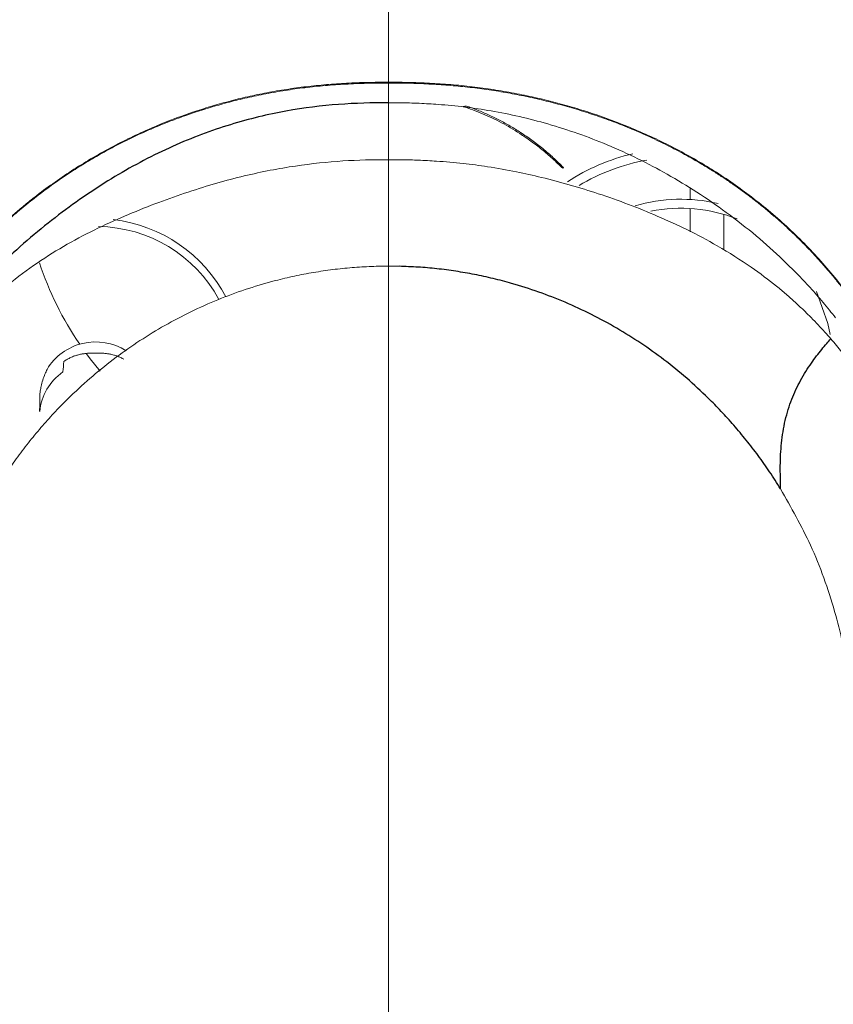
# Model space of a CAD drawing. Header units: millimetres. Extents: x 6 to 425, y 6 to 273.
# Tile 11 of 103: x 165.31 to 166.51, y 124.67 to 126.13. Entities that reach past the tile are written whole.
import ezdxf

# ---------------------------------------------------------------- set-up
doc = ezdxf.new("R2010")
doc.units = ezdxf.units.MM

msp = doc.modelspace()

# ---------------------------------------------------------------- linework, layer by layer
at = {"color": 144, "linetype": 'Continuous', "lineweight": 18}
for p, q in [((166.3029, 125.8654), (166.3029, 125.882)), ((166.3029, 125.8177), (166.3029, 125.8522)), ((166.3529, 125.8435), (166.3529, 125.7907)), ((165.8561, 125.7668), (165.8561, 123.2616))]:
    msp.add_line(p, q, dxfattribs=at)
at = {"color": 7, "linetype": 'Continuous', "lineweight": 25}
msp.add_line((166.4368, 125.437), (166.4367, 125.4371), dxfattribs=at)
at = {"color": 144, "linetype": 'Continuous', "lineweight": 18, "flags": 128}
for points in [[(166.5099, 125.6655), (166.5067, 125.6821), (166.4897, 125.7293)], [(165.4293, 125.6113), (165.4148, 125.6294), (165.4093, 125.6368)]]:
    msp.add_lwpolyline(points, dxfattribs=at)
at = {"color": 144, "linetype": 'Continuous', "lineweight": 18}
for centre, radius, start, end in [((166.289, 125.634), 0.3076, 103.3565, 123.0862), ((166.2891, 125.637), 0.2911, 99.9796, 121.1944), ((166.2895, 125.6201), 0.2457, 77.1403, 106.1006), ((166.2895, 125.6266), 0.2259, 68.4232, 101.4597), ((165.4237, 125.6204), 0.2167, 27.7126, 83.3289), ((165.4235, 125.6186), 0.207, 28.5931, 89.0175), ((165.8029, 125.926), 0.4884, 198.4114, 214.2342), ((165.4228, 125.5706), 0.0841, 57.6119, 148.9213), ((165.4224, 125.5565), 0.0835, 119.7241, 123.9533), ((165.4213, 125.5433), 0.0818, 125.1784, 174.2359)]:
    msp.add_arc(centre, radius, start, end, dxfattribs=at)
for points, knots in [([(166.4995, 121.6238), (166.5916, 121.6223), (166.7801, 121.6194), (167.0644, 121.6074), (167.3527, 121.6069), (167.5965, 121.6198), (167.7923, 121.6596), (167.9376, 121.719), (168.0717, 121.803), (168.1909, 121.9099), (168.29, 122.0362), (168.3666, 122.1777), (168.4192, 122.33), (168.4619, 122.6381), (168.4687, 123.0989), (168.4682, 123.7093), (168.4493, 124.3199), (168.4377, 125.3389), (168.4358, 126.2768), (168.4476, 127.1337), (168.4623, 127.5012), (168.4728, 127.8687), (168.4675, 128.2357), (168.4513, 128.532), (168.4093, 128.7546), (168.3519, 128.9), (168.2713, 129.0337), (168.1696, 129.1522), (168.0492, 129.2516), (167.9141, 129.3297), (167.7676, 129.3841), (167.5784, 129.4174), (167.3502, 129.4236), (167.0864, 129.4175), (166.5623, 129.4081), (166.056, 129.4067), (165.5674, 129.4173), (165.3568, 129.4292), (165.1465, 129.4341), (164.9375, 129.4224), (164.7491, 129.3875), (164.5866, 129.3263), (164.4519, 129.2472), (164.3327, 129.1464), (164.2317, 129.0274), (164.1527, 128.8928), (164.0956, 128.746), (164.0681, 128.5891), (164.0635, 128.4289), (164.0687, 127.9108), (164.0641, 127.0349), (164.0627, 125.6172), (164.0756, 124.501), (164.0588, 123.6862), (164.04, 123.3578), (164.0279, 123.0295), (164.0363, 122.7023), (164.0658, 122.4329), (164.1214, 122.2261), (164.1885, 122.0843), (164.2771, 121.9562), (164.3846, 121.845), (164.5094, 121.7534), (164.6607, 121.6776), (164.8377, 121.6272), (165.0282, 121.6024), (165.154, 121.6016), (165.2138, 121.6013)], [0, 0, 0, 0, 0.01288, 0.026346, 0.039777, 0.05318, 0.060389, 0.067598, 0.074997, 0.082397, 0.089864, 0.097331, 0.104793, 0.112255, 0.140675, 0.169121, 0.197596, 0.226056, 0.311565, 0.328689, 0.34584, 0.362976, 0.38007, 0.397146, 0.404385, 0.411625, 0.418867, 0.426108, 0.433348, 0.440588, 0.447827, 0.455067, 0.467346, 0.479653, 0.491961, 0.540617, 0.550414, 0.560274, 0.570094, 0.579813, 0.589493, 0.596735, 0.603978, 0.611217, 0.618456, 0.625695, 0.632935, 0.640351, 0.64783, 0.655316, 0.712781, 0.770246, 0.853501, 0.868798, 0.884151, 0.899472, 0.914701, 0.929892, 0.937212, 0.944532, 0.951707, 0.958881, 0.966061, 0.973241, 0.982429, 0.991642, 1, 1, 1, 1]), ([(164.1656, 128.0896), (164.1657, 128.0946), (164.1702, 128.2621), (164.1864, 128.4737), (164.2332, 128.7207), (164.2832, 128.8439), (164.3524, 128.957), (164.4396, 129.0571), (164.5426, 129.1409), (164.6579, 129.2064), (164.7828, 129.2516), (164.9364, 129.2783), (165.1152, 129.2786), (165.5617, 129.2693), (166.0462, 129.2769), (166.5513, 129.2733), (166.832, 129.2793), (167.0958, 129.2903), (167.3594, 129.2909), (167.5792, 129.2791), (167.7521, 129.2441), (167.8752, 129.1942), (167.9882, 129.1246), (168.0882, 129.0372), (168.1717, 128.934), (168.2369, 128.8185), (168.2822, 128.6935), (168.3135, 128.4979), (168.3177, 128.2342), (168.3102, 127.9058), (168.2839, 126.3717), (168.2813, 124.8368), (168.3108, 123.3015), (168.3195, 122.9715), (168.314, 122.7092), (168.2812, 122.5186), (168.2373, 122.4017), (168.175, 122.2938), (168.0955, 122.1977), (168.0009, 122.1166), (167.8941, 122.0522), (167.7779, 122.0068), (167.627, 121.9765), (167.4438, 121.9752), (167.1269, 121.9835), (166.88, 121.9815), (166.7037, 121.9801)], [0, 0, 0, 0, 0.001147, 0.038112, 0.048125, 0.058139, 0.068153, 0.078168, 0.08818, 0.098193, 0.108205, 0.118218, 0.133481, 0.148772, 0.219817, 0.243624, 0.263632, 0.283667, 0.303649, 0.323586, 0.333598, 0.343611, 0.353627, 0.363643, 0.373657, 0.383671, 0.393685, 0.403699, 0.428579, 0.453508, 0.478438, 0.777459, 0.802522, 0.827583, 0.852581, 0.861997, 0.871412, 0.880817, 0.890221, 0.899626, 0.909031, 0.918441, 0.927851, 0.943873, 0.95994, 1, 1, 1, 1]), ([(164.1811, 122.5643), (164.1811, 123.9482), (164.1811, 125.3321), (164.1811, 127.0619), (164.1811, 127.5809), (164.1811, 128.1431), (164.1811, 128.3809), (164.1811, 128.4458), (164.1811, 128.4782), (164.181, 128.489), (164.1813, 128.5107), (164.1816, 128.5215), (164.1844, 128.5755), (164.1901, 128.6187), (164.2018, 128.6727), (164.2044, 128.6835), (164.21, 128.7051), (164.2131, 128.7159), (164.2229, 128.7481), (164.2303, 128.7691), (164.255, 128.831), (164.2748, 128.8706), (164.3094, 128.9277), (164.3218, 128.9464), (164.3482, 128.9827), (164.362, 129.0001), (164.4055, 129.0506), (164.4371, 129.0817), (164.4884, 129.1244), (164.5061, 129.138), (164.5429, 129.1638), (164.5617, 129.1758), (164.6193, 129.2094), (164.6592, 129.2285), (164.7216, 129.2522), (164.7427, 129.2593), (164.7859, 129.2717), (164.8076, 129.277), (164.873, 129.29), (164.9171, 129.2951), (164.9726, 129.2969), (164.9838, 129.2969), (165.0061, 129.2969), (165.0395, 129.2969), (165.4297, 129.2969), (166.1656, 129.2969), (166.9683, 129.2969), (167.4143, 129.2969), (167.5146, 129.2969), (167.5258, 129.297), (167.5481, 129.2965), (167.5592, 129.2961), (167.5927, 129.294), (167.615, 129.2917), (167.6811, 129.282), (167.7242, 129.272), (167.7873, 129.2518), (167.8082, 129.2442), (167.8493, 129.2272), (167.8697, 129.2178), (167.9291, 129.1872), (167.9667, 129.1637), (168.0198, 129.1241), (168.0371, 129.1102), (168.0704, 129.0808), (168.0866, 129.0652), (168.133, 129.0169), (168.1609, 128.9826), (168.1983, 128.9279), (168.2101, 128.9091), (168.2321, 128.8705), (168.2424, 128.8505), (168.2706, 128.7898), (168.2858, 128.7482), (168.3035, 128.6843), (168.3085, 128.6628), (168.3168, 128.6192), (168.32, 128.597), (168.3247, 128.5525), (168.3261, 128.5303), (168.3268, 128.4969), (168.3268, 128.4857), (168.3268, 128.4635), (168.3268, 128.2743), (168.3268, 127.7289), (168.3268, 126.4822), (168.3268, 125.0575), (168.3268, 123.8109), (168.3268, 123.1876), (168.3268, 122.876), (168.3268, 122.7201), (168.3268, 122.6422), (168.3268, 122.6033), (168.3268, 122.5838), (168.3268, 122.574), (168.3268, 122.5699), (168.3268, 122.5671), (168.3268, 122.5657), (168.3268, 122.5643)], [0, 0, 0, 0, 0.25, 0.25, 0.3125, 0.34375, 0.351563, 0.355469, 0.355469, 0.357422, 0.357422, 0.359375, 0.359375, 0.367188, 0.367188, 0.369141, 0.369141, 0.371094, 0.371094, 0.375, 0.375, 0.382813, 0.382813, 0.386719, 0.386719, 0.390625, 0.390625, 0.398438, 0.398438, 0.402344, 0.402344, 0.40625, 0.40625, 0.414063, 0.414063, 0.417969, 0.417969, 0.421875, 0.421875, 0.429688, 0.429688, 0.431641, 0.431641, 0.433594, 0.4375, 0.5, 0.5625, 0.578125, 0.578125, 0.580078, 0.580078, 0.582031, 0.582031, 0.585938, 0.585938, 0.59375, 0.59375, 0.597656, 0.597656, 0.601563, 0.601563, 0.609375, 0.609375, 0.613281, 0.613281, 0.617188, 0.617188, 0.625, 0.625, 0.628906, 0.628906, 0.632813, 0.632813, 0.640625, 0.640625, 0.644531, 0.644531, 0.648438, 0.648438, 0.652344, 0.652344, 0.654297, 0.654297, 0.65625, 0.6875, 0.75, 0.875, 0.9375, 0.96875, 0.984375, 0.992188, 0.996094, 0.998047, 0.999023, 0.999512, 0.999756, 0.999756, 1, 1, 1, 1]), ([(165.8561, 126.2585), (165.8561, 126.2203), (165.8561, 126.1828), (165.8561, 126.1096), (165.8561, 126.074), (165.8561, 126.0391)], [0, 0, 0, 0, 0.5, 0.5, 1, 1, 1, 1]), ([(165.073, 125.5226), (165.0757, 125.5286), (165.0808, 125.5404), (165.0891, 125.5581), (165.0976, 125.5756), (165.1064, 125.5929), (165.1155, 125.61), (165.125, 125.6269), (165.1348, 125.6436), (165.1449, 125.66), (165.1553, 125.6761), (165.166, 125.692), (165.1771, 125.7076), (165.1885, 125.7229), (165.2001, 125.7379), (165.2121, 125.7526), (165.2244, 125.7669), (165.237, 125.7809), (165.2499, 125.7946), (165.263, 125.8079), (165.2764, 125.8209), (165.2901, 125.8335), (165.304, 125.8458), (165.3182, 125.8576), (165.3447, 125.8788), (165.3853, 125.9079), (165.4429, 125.942), (165.5028, 125.9711), (165.5534, 125.9906), (165.5925, 126.0031), (165.6198, 126.0108), (165.6477, 126.0177), (165.6762, 126.0236), (165.7051, 126.0286), (165.7345, 126.0326), (165.7643, 126.0356), (165.7944, 126.0377), (165.8251, 126.0389), (165.8457, 126.039), (165.8561, 126.0391)], [0, 0, 0, 0, 0.02493, 0.049703, 0.074306, 0.098726, 0.122947, 0.14696, 0.17075, 0.194307, 0.217621, 0.24068, 0.263476, 0.285999, 0.308241, 0.330196, 0.351855, 0.373213, 0.394264, 0.415003, 0.435425, 0.455528, 0.475307, 0.494762, 0.513888, 0.581405, 0.645732, 0.706614, 0.763931, 0.787415, 0.810985, 0.83457, 0.858117, 0.8816, 0.905024, 0.928437, 0.951941, 0.975708, 1, 1, 1, 1]), ([(165.8561, 126.0378), (165.8507, 126.0378), (165.84, 126.0378), (165.8241, 126.0375), (165.8084, 126.037), (165.7929, 126.0362), (165.7776, 126.0353), (165.7624, 126.0341), (165.7474, 126.0326), (165.7326, 126.031), (165.7178, 126.0291), (165.7033, 126.0269), (165.6889, 126.0245), (165.6747, 126.0219), (165.6607, 126.0191), (165.6469, 126.0161), (165.6378, 126.0139), (165.6333, 126.0128)], [0, 0, 0, 0, 0.070866, 0.140511, 0.209192, 0.277116, 0.344448, 0.411314, 0.47781, 0.544001, 0.60993, 0.675618, 0.741066, 0.806262, 0.871177, 0.935773, 1, 1, 1, 1]), ([(165.8561, 126.0391), (165.8616, 126.0391), (165.8725, 126.039), (165.8888, 126.0387), (165.9049, 126.0382), (165.9209, 126.0374), (165.9368, 126.0364), (165.9526, 126.0352), (165.9683, 126.0337), (165.984, 126.0319), (165.9997, 126.0298), (166.0153, 126.0275), (166.0308, 126.0249), (166.0462, 126.0221), (166.0615, 126.019), (166.0766, 126.0156), (166.0917, 126.0121), (166.1065, 126.0082), (166.1211, 126.0042), (166.1356, 126), (166.167, 125.9901), (166.215, 125.9725), (166.2769, 125.944), (166.3361, 125.9103), (166.3827, 125.8782), (166.4187, 125.8495), (166.4459, 125.8257), (166.472, 125.8005), (166.4968, 125.774), (166.5204, 125.7462), (166.5426, 125.7172), (166.5635, 125.687), (166.5831, 125.6559), (166.6013, 125.6237), (166.6181, 125.5907), (166.6338, 125.557), (166.6431, 125.5341), (166.6478, 125.5226)], [0, 0, 0, 0, 0.012706, 0.025236, 0.037647, 0.049985, 0.062285, 0.074575, 0.086875, 0.0992, 0.111559, 0.123955, 0.136389, 0.148859, 0.161358, 0.17388, 0.186413, 0.198947, 0.211469, 0.223966, 0.236423, 0.294248, 0.35537, 0.419568, 0.486555, 0.523644, 0.561868, 0.601214, 0.641665, 0.683194, 0.725767, 0.769339, 0.813859, 0.859262, 0.905477, 0.95242, 1, 1, 1, 1]), ([(166.083, 126.0128), (166.0786, 126.0139), (166.0699, 126.0159), (166.0565, 126.0187), (166.043, 126.0214), (166.0293, 126.0239), (166.0155, 126.0262), (166.0016, 126.0283), (165.9876, 126.0302), (165.9734, 126.0318), (165.9592, 126.0333), (165.9449, 126.0345), (165.9304, 126.0356), (165.9159, 126.0364), (165.9012, 126.0371), (165.8863, 126.0375), (165.8713, 126.0378), (165.8612, 126.0378), (165.8561, 126.0378)], [0, 0, 0, 0, 0.060916, 0.122121, 0.183559, 0.245182, 0.306947, 0.368827, 0.430802, 0.492872, 0.555051, 0.617376, 0.679907, 0.742732, 0.805972, 0.869787, 0.934379, 1, 1, 1, 1]), ([(165.6333, 126.0128), (165.6291, 126.0118), (165.6207, 126.0097), (165.608, 126.0062), (165.5954, 126.0026), (165.5828, 125.9988), (165.5702, 125.9947), (165.5577, 125.9904), (165.5451, 125.9859), (165.5327, 125.9812), (165.5202, 125.9762), (165.5078, 125.9711), (165.4955, 125.9657), (165.4833, 125.9601), (165.4712, 125.9543), (165.4591, 125.9483), (165.4472, 125.9421), (165.4354, 125.9357), (165.4237, 125.9291), (165.4121, 125.9223), (165.4007, 125.9154), (165.3932, 125.9106), (165.3895, 125.9082)], [0, 0, 0, 0, 0.044895, 0.090325, 0.136298, 0.182819, 0.229892, 0.277518, 0.325697, 0.374428, 0.423708, 0.473533, 0.523898, 0.574795, 0.626218, 0.678157, 0.730602, 0.783542, 0.836965, 0.890859, 0.945209, 1, 1, 1, 1]), ([(165.8561, 126.0087), (165.8614, 126.0087), (165.8718, 126.0087), (165.887, 126.0084), (165.9017, 126.0079), (165.916, 126.0071), (165.9385, 126.0056), (165.9694, 126.0026), (166.0096, 125.9967), (166.0506, 125.9884), (166.1091, 125.9733), (166.1844, 125.9466), (166.2568, 125.9107), (166.3141, 125.876), (166.3584, 125.8454), (166.4011, 125.8119), (166.435, 125.7814), (166.461, 125.7558), (166.4807, 125.7349), (166.5, 125.713), (166.5121, 125.6979), (166.5182, 125.6902)], [0, 0, 0, 0, 0.0180556, 0.0354555, 0.052262, 0.0685146, 0.0842348, 0.1299023, 0.1751123, 0.2251515, 0.2762007, 0.3891976, 0.5148716, 0.5829627, 0.6553916, 0.7364103, 0.8157978, 0.859296, 0.9044596, 0.9513435, 1, 1, 1, 1]), ([(165.8561, 125.9244), (165.8561, 125.9305), (165.8561, 125.9373), (165.8561, 125.9518), (165.8561, 125.9595), (165.8561, 125.9747), (165.8561, 125.9822), (165.8561, 125.9964), (165.8561, 126.003), (165.8561, 126.0087)], [0, 0, 0, 0, 0.25, 0.25, 0.5, 0.5, 0.75, 0.75, 1, 1, 1, 1]), ([(166.3228, 125.9161), (166.3187, 125.9185), (166.3105, 125.9234), (166.2979, 125.9305), (166.2852, 125.9373), (166.2724, 125.944), (166.2594, 125.9504), (166.2463, 125.9566), (166.233, 125.9626), (166.2197, 125.9684), (166.2062, 125.9739), (166.1927, 125.9792), (166.1791, 125.9842), (166.1654, 125.9891), (166.1517, 125.9936), (166.138, 125.998), (166.1243, 126.002), (166.1105, 126.0059), (166.0968, 126.0095), (166.0876, 126.0117), (166.083, 126.0128)], [0, 0, 0, 0, 0.060021, 0.119604, 0.178729, 0.237379, 0.295535, 0.35318, 0.410299, 0.466875, 0.522893, 0.578339, 0.6332, 0.687464, 0.74112, 0.794157, 0.84657, 0.89835, 0.949494, 1, 1, 1, 1]), ([(166.1141, 125.9116), (166.1116, 125.9141), (166.1067, 125.9189), (166.099, 125.9261), (166.0912, 125.9329), (166.0833, 125.9395), (166.0753, 125.9458), (166.0671, 125.9519), (166.0589, 125.9576), (166.049, 125.9642), (166.0373, 125.9714), (166.0236, 125.9791), (166.0097, 125.9861), (165.9956, 125.9924), (165.9814, 125.9981), (165.9716, 126.0015), (165.9668, 126.0031)], [0, 0, 0, 0, 0.067935, 0.134357, 0.199281, 0.262722, 0.3247, 0.385234, 0.444346, 0.502059, 0.591961, 0.678924, 0.763067, 0.844526, 0.923448, 1, 1, 1, 1]), ([(165.9717, 126.0038), (165.9744, 126.0029), (165.98, 126.0009), (165.9882, 125.9977), (165.9964, 125.9943), (166.0045, 125.9907), (166.0126, 125.9869), (166.0206, 125.9829), (166.0286, 125.9786), (166.0365, 125.9742), (166.0443, 125.9695), (166.0551, 125.9626), (166.0688, 125.9531), (166.085, 125.9406), (166.1007, 125.9271), (166.1104, 125.9175), (166.1154, 125.9126)], [0, 0, 0, 0, 0.044854, 0.090516, 0.137019, 0.184396, 0.232675, 0.281884, 0.332051, 0.383198, 0.43535, 0.488527, 0.607402, 0.732163, 0.862982, 1, 1, 1, 1]), ([(165.2127, 125.6604), (165.238, 125.6897), (165.265, 125.716), (165.3213, 125.7622), (165.3508, 125.7821), (165.3958, 125.8077), (165.4109, 125.8156), (165.4411, 125.8301), (165.4563, 125.8369), (165.5014, 125.8559), (165.5311, 125.867), (165.5885, 125.886), (165.6161, 125.8939), (165.669, 125.9066), (165.6942, 125.9114), (165.7427, 125.9186), (165.7659, 125.921), (165.8113, 125.9239), (165.8335, 125.9244), (165.8561, 125.9244)], [0, 0, 0, 0, 0.125, 0.125, 0.25, 0.25, 0.3125, 0.3125, 0.375, 0.375, 0.5, 0.5, 0.625, 0.625, 0.75, 0.75, 0.875, 0.875, 1, 1, 1, 1]), ([(165.8561, 125.7668), (165.8561, 125.77), (165.8561, 125.7737), (165.8561, 125.7821), (165.8561, 125.7869), (165.8561, 125.7981), (165.8561, 125.8045), (165.8561, 125.819), (165.8561, 125.8272), (165.8561, 125.8443), (165.8561, 125.8532), (165.8561, 125.8701), (165.8561, 125.8782), (165.8561, 125.8934), (165.8561, 125.9004), (165.8561, 125.9103), (165.8561, 125.9135), (165.8561, 125.9193), (165.8561, 125.922), (165.8561, 125.9244)], [0, 0, 0, 0, 0.125, 0.125, 0.25, 0.25, 0.375, 0.375, 0.5, 0.5, 0.625, 0.625, 0.75, 0.75, 0.875, 0.875, 0.9375, 0.9375, 1, 1, 1, 1]), ([(166.5112, 125.6591), (166.5083, 125.6624), (166.5022, 125.6694), (166.4924, 125.68), (166.4818, 125.6909), (166.4704, 125.7021), (166.4581, 125.7136), (166.4449, 125.7253), (166.424, 125.7428), (166.3913, 125.7673), (166.347, 125.7954), (166.3, 125.8204), (166.2422, 125.8469), (166.171, 125.8739), (166.0996, 125.8946), (166.0441, 125.907), (166.0054, 125.9139), (165.9659, 125.9191), (165.9317, 125.9221), (165.9016, 125.9237), (165.8778, 125.9244), (165.863, 125.9244), (165.8561, 125.9244)], [0, 0, 0, 0, 0.0238921, 0.0490286, 0.0753218, 0.1026801, 0.1310077, 0.1602049, 0.1901682, 0.2643777, 0.3542508, 0.4271603, 0.4933297, 0.61559, 0.7250292, 0.7717025, 0.8241637, 0.867969, 0.9151171, 0.9472411, 0.9754428, 1, 1, 1, 1]), ([(165.3895, 125.9082), (165.3855, 125.9056), (165.3776, 125.9005), (165.366, 125.8925), (165.3545, 125.8844), (165.3432, 125.876), (165.3319, 125.8674), (165.3208, 125.8585), (165.3099, 125.8495), (165.2991, 125.8402), (165.2884, 125.8308), (165.278, 125.8211), (165.2676, 125.8112), (165.2575, 125.8011), (165.2475, 125.7909), (165.2377, 125.7804), (165.2281, 125.7698), (165.2186, 125.759), (165.2044, 125.7421), (165.1859, 125.7187), (165.1641, 125.6883), (165.1434, 125.6568), (165.124, 125.6243), (165.1057, 125.5908), (165.0886, 125.5565), (165.0783, 125.5333), (165.0731, 125.5216)], [0, 0, 0, 0, 0.023723, 0.047754, 0.072093, 0.096737, 0.121685, 0.146932, 0.172478, 0.198318, 0.22445, 0.250868, 0.277568, 0.304547, 0.331798, 0.359317, 0.387097, 0.415132, 0.443416, 0.517669, 0.593867, 0.671913, 0.75169, 0.833065, 0.91589, 1, 1, 1, 1]), ([(166.6477, 125.5216), (166.6455, 125.5272), (166.641, 125.5384), (166.6338, 125.5552), (166.6263, 125.5718), (166.6185, 125.5882), (166.6105, 125.6045), (166.6021, 125.6206), (166.5934, 125.6365), (166.5843, 125.6522), (166.5749, 125.6676), (166.5652, 125.6829), (166.5552, 125.6978), (166.5448, 125.7126), (166.5341, 125.727), (166.5231, 125.7412), (166.5117, 125.7552), (166.5, 125.7688), (166.488, 125.7821), (166.4757, 125.7951), (166.4631, 125.8078), (166.4502, 125.8202), (166.4371, 125.8322), (166.4236, 125.8439), (166.4099, 125.8553), (166.396, 125.8663), (166.3818, 125.877), (166.3673, 125.8873), (166.3527, 125.8973), (166.3379, 125.9069), (166.3278, 125.913), (166.3228, 125.9161)], [0, 0, 0, 0, 0.039284, 0.078357, 0.117197, 0.155786, 0.194105, 0.232135, 0.269861, 0.307266, 0.344335, 0.381053, 0.417409, 0.453389, 0.488982, 0.524178, 0.558967, 0.593341, 0.627293, 0.660815, 0.693901, 0.726547, 0.758748, 0.790499, 0.821799, 0.852644, 0.883033, 0.912963, 0.942435, 0.971447, 1, 1, 1, 1]), ([(165.8561, 125.7668), (165.8513, 125.7667), (165.8418, 125.7667), (165.8275, 125.7662), (165.8131, 125.7654), (165.7988, 125.7643), (165.7845, 125.763), (165.7702, 125.7612), (165.756, 125.7592), (165.7417, 125.7569), (165.7275, 125.7543), (165.7134, 125.7513), (165.6993, 125.7481), (165.6621, 125.7386), (165.6024, 125.7186), (165.5244, 125.6807), (165.4511, 125.6326), (165.3997, 125.5887), (165.3656, 125.5544), (165.3463, 125.5332), (165.3275, 125.511), (165.3094, 125.4875), (165.2918, 125.4629), (165.281, 125.4457), (165.2755, 125.4371)], [0, 0, 0, 0, 0.020161, 0.040342, 0.060544, 0.080769, 0.10102, 0.121297, 0.141604, 0.161942, 0.182313, 0.202718, 0.223161, 0.243642, 0.365316, 0.490114, 0.613361, 0.741879, 0.782699, 0.824391, 0.866961, 0.910415, 0.95476, 1, 1, 1, 1]), ([(166.6343, 125.447), (166.6326, 125.4517), (166.6292, 125.461), (166.6239, 125.4748), (166.6183, 125.4884), (166.6124, 125.5018), (166.6063, 125.5149), (166.5999, 125.5278), (166.5933, 125.5405), (166.5865, 125.5529), (166.5794, 125.5651), (166.5701, 125.5804), (166.5582, 125.5986), (166.5433, 125.6195), (166.5278, 125.6396), (166.5167, 125.6526), (166.5112, 125.6591)], [0, 0, 0, 0, 0.062994, 0.125325, 0.186986, 0.247969, 0.308267, 0.367876, 0.426795, 0.485022, 0.542558, 0.599402, 0.703309, 0.8047, 0.903588, 1, 1, 1, 1]), ([(165.4646, 125.6291), (165.4638, 125.6295), (165.4622, 125.6304), (165.4597, 125.6316), (165.457, 125.6328), (165.4536, 125.6341), (165.4492, 125.6354), (165.4441, 125.6366), (165.4388, 125.6375), (165.4336, 125.638), (165.4283, 125.6382), (165.4228, 125.6382), (165.4172, 125.6382), (165.412, 125.638), (165.4068, 125.6375), (165.4015, 125.6366), (165.3963, 125.6354), (165.3911, 125.6338), (165.386, 125.6318), (165.3826, 125.6299), (165.381, 125.6291)], [0, 0, 0, 0, 0.029664, 0.060877, 0.093757, 0.128406, 0.186179, 0.253878, 0.316056, 0.377974, 0.439518, 0.500342, 0.560683, 0.622495, 0.684262, 0.746175, 0.813597, 0.871568, 0.939186, 1, 1, 1, 1]), ([(165.3401, 125.5771), (165.3403, 125.5787), (165.3408, 125.5828), (165.3422, 125.5898), (165.3444, 125.5982), (165.3473, 125.6065), (165.3498, 125.6117), (165.3509, 125.614)], [0, 0, 0, 0, 0.128314, 0.312118, 0.551402, 0.805167, 1, 1, 1, 1]), ([(166.5439, 125.0864), (166.5436, 125.096), (166.5427, 125.1199), (166.5376, 125.1611), (166.5293, 125.2081), (166.5125, 125.2741), (166.485, 125.3516), (166.4522, 125.4096), (166.4368, 125.437)], [0, 0, 0, 0, 0.077673, 0.194908, 0.337339, 0.465593, 0.747532, 1, 1, 1, 1])]:
    msp.add_open_spline(points, degree=3, knots=knots, dxfattribs=at)
for points in [[(165.8561, 126.0087), (165.8561, 126.0184), (165.8561, 126.0281), (165.8561, 126.0378)], [(165.9717, 126.0038), (165.97, 126.0036), (165.9684, 126.0034), (165.9668, 126.0031)], [(166.1141, 125.9116), (166.1145, 125.9119), (166.115, 125.9123), (166.1154, 125.9126)], [(165.8721, 125.7666), (165.8668, 125.7667), (165.8614, 125.7668), (165.8561, 125.7668)], [(165.3758, 125.6258), (165.3752, 125.6206), (165.3747, 125.6154), (165.3741, 125.6102)], [(165.3398, 125.5515), (165.3399, 125.5601), (165.34, 125.5686), (165.3401, 125.5771)]]:
    msp.add_open_spline(points, degree=3, dxfattribs=at)
at = {"color": 7, "linetype": 'Continuous', "lineweight": 25}
for points, knots in [([(165.8561, 126.0087), (165.8319, 126.0087), (165.8075, 126.008), (165.7571, 126.0042), (165.7312, 126.001), (165.6778, 125.9914), (165.6503, 125.9848), (165.594, 125.9676), (165.5654, 125.9569), (165.5081, 125.9312), (165.4794, 125.9162), (165.4372, 125.8908), (165.4233, 125.8819), (165.3955, 125.8631), (165.3816, 125.8531), (165.3401, 125.8214), (165.3125, 125.7981), (165.2588, 125.7464), (165.2327, 125.718), (165.2079, 125.687)], [0, 0, 0, 0, 0.125, 0.125, 0.25, 0.25, 0.375, 0.375, 0.5, 0.5, 0.625, 0.625, 0.6875, 0.6875, 0.75, 0.75, 0.875, 0.875, 1, 1, 1, 1]), ([(166.4367, 125.4371), (166.4341, 125.4414), (166.4288, 125.4498), (166.4205, 125.4623), (166.4121, 125.4745), (166.4035, 125.4864), (166.3948, 125.498), (166.3858, 125.5093), (166.3768, 125.5204), (166.3676, 125.5312), (166.3583, 125.5417), (166.3488, 125.5519), (166.3392, 125.5618), (166.3124, 125.5887), (166.266, 125.6289), (166.1948, 125.6766), (166.1191, 125.7146), (166.0566, 125.7367), (166.0113, 125.7486), (165.9837, 125.7546), (165.9559, 125.7594), (165.928, 125.7631), (165.9001, 125.7656), (165.8814, 125.7662), (165.8721, 125.7666)], [0, 0, 0, 0, 0.0227, 0.04518, 0.067441, 0.089483, 0.111307, 0.132914, 0.154304, 0.175477, 0.196436, 0.21718, 0.23771, 0.258027, 0.386543, 0.509839, 0.634706, 0.756409, 0.79736, 0.838151, 0.878796, 0.919309, 0.959706, 1, 1, 1, 1]), ([(166.4367, 125.4371), (166.4365, 125.4489), (166.4362, 125.4602), (166.4364, 125.4826), (166.4369, 125.4936), (166.4392, 125.516), (166.4411, 125.5274), (166.4462, 125.5495), (166.4495, 125.56), (166.4571, 125.5795), (166.4615, 125.5887), (166.4688, 125.6022), (166.4715, 125.6067), (166.4769, 125.6154), (166.4796, 125.6195), (166.4875, 125.6309), (166.4924, 125.6371), (166.5001, 125.6465), (166.5027, 125.6496), (166.5073, 125.6548), (166.5093, 125.657), (166.5112, 125.6591)], [0, 0, 0, 0, 0.125, 0.125, 0.25, 0.25, 0.375, 0.375, 0.5, 0.5, 0.625, 0.625, 0.6875, 0.6875, 0.75, 0.75, 0.875, 0.875, 0.9375, 0.9375, 1, 1, 1, 1])]:
    msp.add_open_spline(points, degree=3, knots=knots, dxfattribs=at)

doc.saveas('drawing.dxf')
